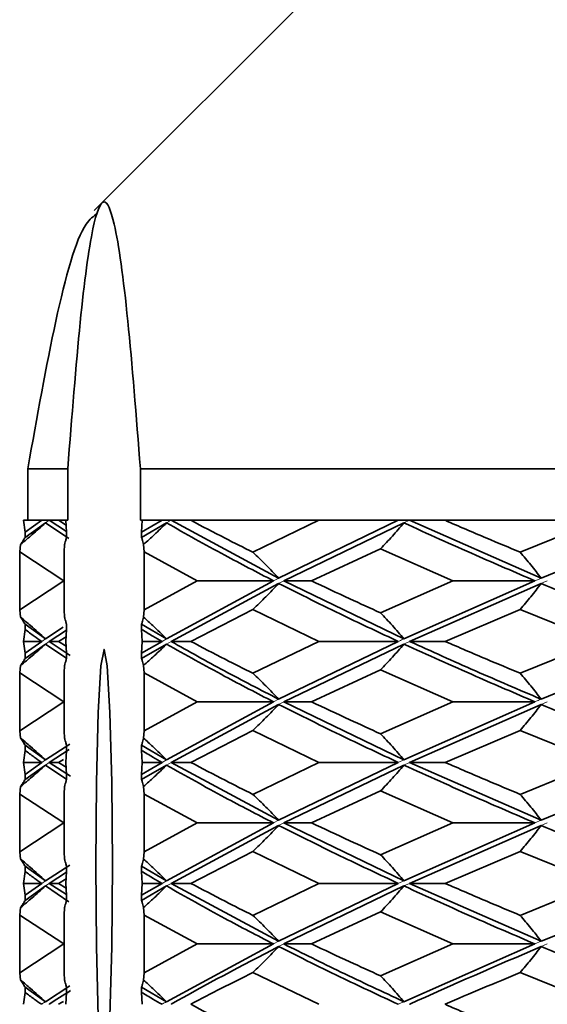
# Model space of a CAD drawing. Header units: millimetres. Extents: x 0 to 1118, y 0 to 864.
# Tile 67 of 200: x 482.38 to 484.42, y 380.85 to 384.67. Entities that reach past the tile are written whole.
import ezdxf

# ---------------------------------------------------------------- set-up
doc = ezdxf.new("R2010")
doc.units = ezdxf.units.MM

msp = doc.modelspace()

# ---------------------------------------------------------------- linework, layer by layer
at = {"color": 7, "linetype": 'Continuous', "lineweight": 35}
for p, q in [((484.3326, 385.5927), (482.6876, 383.9478)), ((482.6876, 383.9478), (482.6659, 383.9261)), ((482.5629, 382.9261), (482.4084, 382.9261)), ((482.4084, 382.7261), (482.4084, 382.9261)), ((482.5629, 382.9261), (482.5629, 382.7261)), ((486.7894, 382.9261), (482.8444, 382.9261)), ((482.8444, 382.7261), (482.8444, 382.9261)), ((482.3977, 382.6801), (482.3921, 382.7261)), ((482.462, 382.7261), (482.3921, 382.7261)), ((482.462, 382.7261), (482.3977, 382.6801)), ((482.4764, 382.716), (482.3977, 382.6599)), ((482.4909, 382.7261), (482.462, 382.7261)), ((482.4764, 382.716), (482.5674, 382.6552)), ((482.4909, 382.7261), (482.5579, 382.6831)), ((482.5272, 382.7261), (482.4909, 382.7261)), ((482.5272, 382.7261), (482.5566, 382.7079)), ((482.5629, 382.7261), (482.5272, 382.7261)), ((482.5556, 382.7261), (482.5581, 382.6801)), ((482.5629, 382.7261), (482.5556, 382.7261)), ((482.8517, 382.7261), (482.8444, 382.7261)), ((482.8492, 382.6801), (482.8517, 382.7261)), ((482.928, 382.7261), (482.8492, 382.6801)), ((482.9455, 382.716), (482.8492, 382.6599)), ((482.928, 382.7261), (482.8517, 382.7261)), ((482.9631, 382.7261), (482.928, 382.7261)), ((482.9631, 382.7261), (483.3797, 382.502)), ((483.0395, 382.7261), (482.9631, 382.7261)), ((483.5349, 382.7261), (483.0395, 382.7261)), ((483.5349, 382.7261), (483.28, 382.6025)), ((483.8429, 382.7261), (483.3797, 382.502)), ((483.8648, 382.716), (483.3996, 382.4918)), ((483.8429, 382.7261), (483.5349, 382.7261)), ((483.8868, 382.7261), (483.8429, 382.7261)), ((483.8868, 382.7261), (484.3962, 382.502)), ((484.0241, 382.7261), (483.8868, 382.7261)), ((484.6189, 382.7261), (484.0241, 382.7261)), ((484.6189, 382.7261), (484.3156, 382.6025)), ((484.9432, 382.7261), (484.3962, 382.502)), ((482.3977, 382.6599), (482.3977, 382.6801)), ((482.5581, 382.6801), (482.5581, 382.6599)), ((482.8492, 382.6599), (482.8492, 382.6801)), ((482.3769, 382.6039), (482.3806, 382.6329)), ((482.5504, 382.6329), (482.5487, 382.6039)), ((482.8586, 382.6039), (482.8569, 382.6329)), ((482.3769, 382.6039), (482.5482, 382.4918)), ((482.3769, 382.3796), (482.3769, 382.6039)), ((482.5487, 382.6039), (482.5487, 382.3796)), ((482.8586, 382.6039), (483.0645, 382.4918)), ((482.8586, 382.3796), (482.8586, 382.6039)), ((483.7742, 382.6158), (483.5069, 382.4918)), ((483.7742, 382.6158), (484.0547, 382.4918)), ((482.5482, 382.4918), (482.3769, 382.3796)), ((482.5487, 382.4918), (482.5482, 382.4918)), ((483.0645, 382.4918), (482.8586, 382.3796)), ((483.3599, 382.4918), (482.9455, 382.2672)), ((483.3797, 382.4817), (482.9631, 382.2571)), ((483.3599, 382.4918), (483.0645, 382.4918)), ((483.3996, 382.4918), (483.5069, 382.4918)), ((483.3996, 382.4918), (483.8648, 382.2672)), ((484.0547, 382.4918), (483.7742, 382.3677)), ((484.3724, 382.4918), (483.8648, 382.2672)), ((484.3962, 382.4817), (483.8868, 382.2571)), ((484.3724, 382.4918), (484.0547, 382.4918)), ((482.3806, 382.3506), (482.3769, 382.3796)), ((482.5487, 382.3796), (482.5504, 382.3506)), ((482.8569, 382.3506), (482.8586, 382.3796)), ((483.28, 382.381), (483.0395, 382.2571)), ((483.28, 382.381), (483.5349, 382.2571)), ((484.3156, 382.381), (484.0241, 382.2571)), ((484.3156, 382.381), (484.6189, 382.2571)), ((482.3977, 382.3235), (482.4764, 382.2672)), ((482.3977, 382.3033), (482.3977, 382.3235)), ((482.5581, 382.3235), (482.5581, 382.3033)), ((482.8492, 382.3235), (482.9455, 382.2672)), ((482.8492, 382.3033), (482.8492, 382.3235)), ((482.3921, 382.2571), (482.3977, 382.3033)), ((482.5458, 382.3121), (482.4764, 382.2672)), ((482.5579, 382.3002), (482.4909, 382.2571)), ((482.5581, 382.3033), (482.5556, 382.2571)), ((482.8517, 382.2571), (482.8492, 382.3033)), ((482.462, 382.2571), (482.3921, 382.2571)), ((482.3977, 382.2109), (482.3921, 382.2571)), ((482.462, 382.2571), (482.3977, 382.2109)), ((482.4764, 382.247), (482.3977, 382.1908)), ((482.4764, 382.247), (482.5597, 382.1914)), ((482.4909, 382.2571), (482.5272, 382.2571)), ((482.4909, 382.2571), (482.5723, 382.2029)), ((482.5566, 382.275), (482.5272, 382.2571)), ((482.5272, 382.2571), (482.5566, 382.2389)), ((482.5556, 382.2571), (482.5581, 382.2109)), ((482.928, 382.2571), (482.8492, 382.2109)), ((482.8492, 382.2109), (482.8517, 382.2571)), ((482.9455, 382.247), (482.8492, 382.1908)), ((482.928, 382.2571), (482.8517, 382.2571)), ((482.9631, 382.2571), (483.0395, 382.2571)), ((483.5349, 382.2571), (483.28, 382.1336)), ((483.8429, 382.2571), (483.3797, 382.0333)), ((483.8648, 382.247), (483.3996, 382.0232)), ((483.8429, 382.2571), (483.5349, 382.2571)), ((483.8868, 382.2571), (484.0241, 382.2571)), ((484.6189, 382.2571), (484.3156, 382.1336)), ((484.9432, 382.2571), (484.3962, 382.0333)), ((482.3977, 382.1908), (482.3977, 382.2109)), ((482.5581, 382.2109), (482.5581, 382.1908)), ((482.8492, 382.1908), (482.8492, 382.2109)), ((482.3769, 382.135), (482.3806, 382.1638)), ((482.3769, 382.135), (482.5482, 382.0232)), ((482.3769, 381.9111), (482.3769, 382.135)), ((482.5504, 382.1638), (482.5487, 382.135)), ((482.5487, 382.135), (482.5487, 381.9111)), ((482.8586, 382.135), (482.8569, 382.1638)), ((482.8586, 382.135), (483.0645, 382.0232)), ((482.8586, 381.9111), (482.8586, 382.135)), ((483.7742, 382.1468), (483.5069, 382.0232)), ((483.7742, 382.1468), (484.0547, 382.0232)), ((482.5482, 382.0232), (482.3769, 381.9111)), ((482.5487, 382.0232), (482.5482, 382.0232)), ((483.0645, 382.0232), (482.8586, 381.9111)), ((483.3599, 382.0232), (482.9455, 381.7985)), ((483.3599, 382.0232), (483.0645, 382.0232)), ((483.3996, 382.0232), (483.5069, 382.0232)), ((483.3996, 382.0232), (483.8648, 381.7985)), ((484.0547, 382.0232), (483.7742, 381.8992)), ((484.3724, 382.0232), (483.8648, 381.7985)), ((484.3724, 382.0232), (484.0547, 382.0232)), ((483.3797, 382.0131), (482.9631, 381.7884)), ((484.3962, 382.0131), (483.8868, 381.7884)), ((482.3806, 381.8821), (482.3769, 381.9111)), ((482.5487, 381.9111), (482.5504, 381.8821)), ((482.8569, 381.8821), (482.8586, 381.9111)), ((483.28, 381.9125), (483.0395, 381.7884)), ((483.28, 381.9125), (483.5349, 381.7884)), ((484.3156, 381.9125), (484.0241, 381.7884)), ((484.3156, 381.9125), (484.6189, 381.7884)), ((482.3921, 381.7884), (482.3977, 381.8347)), ((482.3977, 381.855), (482.4764, 381.7985)), ((482.3977, 381.8347), (482.3977, 381.855)), ((482.5705, 381.8595), (482.4764, 381.7985)), ((482.5683, 381.8382), (482.4909, 381.7884)), ((482.5581, 381.8347), (482.5556, 381.7884)), ((482.5581, 381.855), (482.5581, 381.8347)), ((482.8492, 381.855), (482.9455, 381.7985)), ((482.8492, 381.8347), (482.8492, 381.855)), ((482.8517, 381.7884), (482.8492, 381.8347)), ((482.462, 381.7884), (482.3921, 381.7884)), ((482.3977, 381.7421), (482.3921, 381.7884)), ((482.462, 381.7884), (482.3977, 381.7421)), ((482.4909, 381.7884), (482.5272, 381.7884)), ((482.4909, 381.7884), (482.5734, 381.7355)), ((482.5461, 381.7999), (482.5272, 381.7884)), ((482.5272, 381.7884), (482.5566, 381.7702)), ((482.5556, 381.7884), (482.5581, 381.7421)), ((482.928, 381.7884), (482.8492, 381.7421)), ((482.8492, 381.7421), (482.8517, 381.7884)), ((482.928, 381.7884), (482.8517, 381.7884)), ((482.9631, 381.7884), (483.0395, 381.7884)), ((482.9631, 381.7884), (483.3797, 381.5643)), ((483.5349, 381.7884), (483.28, 381.6645)), ((483.8429, 381.7884), (483.3797, 381.5643)), ((483.8429, 381.7884), (483.5349, 381.7884)), ((483.8868, 381.7884), (484.0241, 381.7884)), ((483.8868, 381.7884), (484.3962, 381.5643)), ((484.6189, 381.7884), (484.3156, 381.6645)), ((484.9432, 381.7884), (484.3962, 381.5643)), ((482.4764, 381.7783), (482.3977, 381.7219)), ((482.4764, 381.7783), (482.5597, 381.7226)), ((482.9455, 381.7783), (482.8492, 381.7219)), ((483.8648, 381.7783), (483.3996, 381.5543)), ((482.3977, 381.7219), (482.3977, 381.7421)), ((482.5581, 381.7421), (482.5581, 381.7219)), ((482.8492, 381.7219), (482.8492, 381.7421)), ((482.3769, 381.6659), (482.3806, 381.6948)), ((482.5504, 381.6948), (482.5487, 381.6659)), ((482.8586, 381.6659), (482.8569, 381.6948)), ((483.7742, 381.6777), (483.5069, 381.5543)), ((483.7742, 381.6777), (484.0547, 381.5543)), ((482.3769, 381.6659), (482.5482, 381.5543)), ((482.3769, 381.4425), (482.3769, 381.6659)), ((482.5487, 381.6659), (482.5487, 381.4425)), ((482.8586, 381.6659), (483.0645, 381.5543)), ((482.8586, 381.4425), (482.8586, 381.6659)), ((482.5482, 381.5543), (482.3769, 381.4425)), ((482.5487, 381.5543), (482.5482, 381.5543)), ((483.0645, 381.5543), (482.8586, 381.4425)), ((483.3599, 381.5543), (482.9455, 381.33)), ((483.3797, 381.5442), (482.9631, 381.3199)), ((483.3599, 381.5543), (483.0645, 381.5543)), ((483.3996, 381.5543), (483.5069, 381.5543)), ((483.3996, 381.5543), (483.8648, 381.33)), ((484.0547, 381.5543), (483.7742, 381.4307)), ((484.3724, 381.5543), (483.8648, 381.33)), ((484.3962, 381.5442), (483.8868, 381.3199)), ((484.3724, 381.5543), (484.0547, 381.5543)), ((482.3806, 381.4135), (482.3769, 381.4425)), ((482.5487, 381.4425), (482.5504, 381.4135)), ((482.8569, 381.4135), (482.8586, 381.4425)), ((483.28, 381.4439), (483.0395, 381.3199)), ((483.28, 381.4439), (483.5349, 381.3199)), ((484.3156, 381.4439), (484.0241, 381.3199)), ((484.3156, 381.4439), (484.6189, 381.3199)), ((482.3921, 381.3199), (482.3977, 381.3662)), ((482.3977, 381.3865), (482.4764, 381.33)), ((482.3977, 381.3662), (482.3977, 381.3865)), ((482.5706, 381.3909), (482.4764, 381.33)), ((482.5581, 381.3662), (482.5556, 381.3199)), ((482.5581, 381.3865), (482.5581, 381.3662)), ((482.8492, 381.3865), (482.9455, 381.33)), ((482.8492, 381.3662), (482.8492, 381.3865)), ((482.8517, 381.3199), (482.8492, 381.3662)), ((482.5579, 381.3629), (482.4909, 381.3199)), ((482.5566, 381.3378), (482.5272, 381.3199)), ((482.462, 381.3199), (482.3921, 381.3199)), ((482.3977, 381.2736), (482.3921, 381.3199)), ((482.462, 381.3199), (482.3977, 381.2736)), ((482.4764, 381.3098), (482.3977, 381.2533)), ((482.4764, 381.3098), (482.5675, 381.2487)), ((482.4909, 381.3199), (482.5272, 381.3199)), ((482.4909, 381.3199), (482.5579, 381.2768)), ((482.5272, 381.3199), (482.5566, 381.3017)), ((482.5556, 381.3199), (482.5581, 381.2736)), ((482.928, 381.3199), (482.8492, 381.2736)), ((482.8492, 381.2736), (482.8517, 381.3199)), ((482.9455, 381.3098), (482.8492, 381.2533)), ((482.928, 381.3199), (482.8517, 381.3199)), ((482.9631, 381.3199), (483.0395, 381.3199)), ((482.9631, 381.3199), (483.3797, 381.0953)), ((483.5349, 381.3199), (483.28, 381.1958)), ((483.8429, 381.3199), (483.3797, 381.0953)), ((483.8648, 381.3098), (483.3996, 381.0852)), ((483.8429, 381.3199), (483.5349, 381.3199)), ((483.8868, 381.3199), (484.0241, 381.3199)), ((483.8868, 381.3199), (484.3962, 381.0953)), ((484.6189, 381.3199), (484.3156, 381.1958)), ((484.9432, 381.3199), (484.3962, 381.0953)), ((482.3977, 381.2533), (482.3977, 381.2736)), ((482.5581, 381.2736), (482.5581, 381.2533)), ((482.8492, 381.2533), (482.8492, 381.2736)), ((482.3769, 381.1972), (482.3806, 381.2262)), ((482.5504, 381.2262), (482.5487, 381.1972)), ((482.8586, 381.1972), (482.8569, 381.2262)), ((482.3769, 381.1972), (482.5482, 381.0852)), ((482.3769, 380.9736), (482.3769, 381.1972)), ((482.5487, 381.1972), (482.5487, 380.9736)), ((482.8586, 381.1972), (483.0645, 381.0852)), ((482.8586, 380.9736), (482.8586, 381.1972)), ((483.7742, 381.2091), (483.5069, 381.0852)), ((483.7742, 381.2091), (484.0547, 381.0852)), ((482.5482, 381.0852), (482.3769, 380.9736)), ((482.5487, 381.0852), (482.5482, 381.0852)), ((483.0645, 381.0852), (482.8586, 380.9736)), ((483.3599, 381.0852), (482.9455, 380.8615)), ((483.3599, 381.0852), (483.0645, 381.0852)), ((483.3996, 381.0852), (483.5069, 381.0852)), ((484.0547, 381.0852), (483.7742, 380.9618)), ((484.3724, 381.0852), (483.8648, 380.8615)), ((484.3724, 381.0852), (484.0547, 381.0852)), ((482.3806, 380.9447), (482.3769, 380.9736)), ((482.5487, 380.9736), (482.5504, 380.9447)), ((482.8569, 380.9447), (482.8586, 380.9736)), ((483.28, 380.975), (483.5349, 380.8513)), ((484.3156, 380.975), (484.6189, 380.8513)), ((482.3977, 380.9177), (482.4764, 380.8615)), ((482.3977, 380.8975), (482.3977, 380.9177)), ((482.5713, 380.9227), (482.4764, 380.8615)), ((482.5581, 380.9177), (482.5581, 380.8975)), ((482.8492, 380.9177), (482.9455, 380.8615)), ((482.8492, 380.8975), (482.8492, 380.9177)), ((482.3921, 380.8513), (482.3977, 380.8975)), ((482.5581, 380.8975), (482.5556, 380.8513)), ((482.8517, 380.8513), (482.8492, 380.8975))]:
    msp.add_line(p, q, dxfattribs=at)
at = {"color": 7, "linetype": 'Continuous', "lineweight": 18}
for p, q in [((482.4909, 382.7261), (482.4764, 382.716)), ((482.9631, 382.7261), (482.9455, 382.716)), ((483.8868, 382.7261), (483.8648, 382.716)), ((482.4764, 382.2672), (482.462, 382.2571)), ((482.4909, 382.2571), (482.4764, 382.247)), ((482.9455, 382.2672), (482.928, 382.2571)), ((482.9631, 382.2571), (482.9455, 382.247)), ((483.3797, 382.0333), (483.3599, 382.0232)), ((483.3996, 382.0232), (483.3797, 382.0131)), ((482.4764, 381.7985), (482.462, 381.7884)), ((482.4909, 381.7884), (482.4764, 381.7783)), ((482.9455, 381.7985), (482.928, 381.7884)), ((482.9631, 381.7884), (482.9455, 381.7783)), ((483.8648, 381.7985), (483.8429, 381.7884)), ((483.8868, 381.7884), (483.8648, 381.7783)), ((483.3797, 381.5643), (483.3599, 381.5543)), ((484.3962, 381.5643), (484.3724, 381.5543)), ((483.3996, 381.5543), (483.3797, 381.5442)), ((484.4201, 381.5543), (484.3962, 381.5442)), ((482.4764, 381.33), (482.462, 381.3199)), ((482.9455, 381.33), (482.928, 381.3199)), ((483.8648, 381.33), (483.8429, 381.3199)), ((482.4909, 381.3199), (482.4764, 381.3098)), ((482.9631, 381.3199), (482.9455, 381.3098)), ((483.8868, 381.3199), (483.8648, 381.3098)), ((483.3797, 381.0953), (483.3599, 381.0852)), ((483.3996, 381.0852), (483.3797, 381.0751)), ((484.3962, 381.0953), (484.3724, 381.0852)), ((484.4201, 381.0852), (484.3962, 381.0751))]:
    msp.add_line(p, q, dxfattribs=at)
at = {"color": 7, "linetype": 'Continuous', "lineweight": 35, "flags": 128}
msp.add_lwpolyline([(482.6716, 381.3927), (482.6741, 381.7116), (482.681, 381.982), (482.6914, 382.1626), (482.7037, 382.2261), (482.7159, 382.1626), (482.7263, 381.982), (482.7333, 381.7116), (482.7357, 381.3927), (482.7333, 381.0738), (482.7263, 380.8035), (482.7159, 380.6228), (482.7037, 380.5594), (482.6914, 380.6228), (482.681, 380.8035), (482.6741, 381.0738), (482.6716, 381.3927)], dxfattribs=at)
at = {"color": 7, "linetype": 'Continuous', "lineweight": 35}
for points, knots in [([(482.8444, 382.9261), (482.8283, 383.1295), (482.7959, 383.5407), (482.7478, 383.8899), (482.702, 383.9926), (482.6573, 383.8763), (482.6101, 383.5246), (482.5788, 383.1273), (482.5629, 382.9261)], [0, 0, 0, 0, 0.1812711, 0.3664941, 0.504142, 0.6461478, 0.8208328, 1, 1, 1, 1]), ([(482.4084, 382.9261), (482.4441, 383.1268), (482.5162, 383.5326), (482.6078, 383.865), (482.6628, 383.9042), (482.6774, 383.9146)], [0, 0, 0, 0, 0.418545, 0.846215, 1, 1, 1, 1]), ([(482.3806, 382.6329), (482.3956, 382.6454), (482.428, 382.6724), (482.4595, 382.7008), (482.4764, 382.716)], [0, 0, 0, 0, 0.463351, 1, 1, 1, 1]), ([(482.8569, 382.6329), (482.8708, 382.6454), (482.9008, 382.6724), (482.9299, 382.7008), (482.9455, 382.716)], [0, 0, 0, 0, 0.463351, 1, 1, 1, 1]), ([(482.9455, 382.716), (483.0195, 382.6743), (483.1519, 382.5997), (483.2963, 382.5248), (483.3599, 382.4918)], [0, 0, 0, 0, 0.559517, 1, 1, 1, 1]), ([(483.0395, 382.7261), (483.0834, 382.7031), (483.1618, 382.662), (483.2438, 382.6207), (483.28, 382.6025)], [0, 0, 0, 0, 0.559638, 1, 1, 1, 1]), ([(483.7742, 382.6158), (483.7896, 382.632), (483.8126, 382.6563), (483.8426, 382.6901), (483.8574, 382.7074), (483.8648, 382.716)], [0, 0, 0, 0, 0.499762, 0.749849, 1, 1, 1, 1]), ([(483.8648, 382.716), (483.9568, 382.6743), (484.1212, 382.5997), (484.2956, 382.5248), (484.3724, 382.4918)], [0, 0, 0, 0, 0.559517, 1, 1, 1, 1]), ([(484.0241, 382.7261), (484.0777, 382.7031), (484.1734, 382.662), (484.2721, 382.6207), (484.3156, 382.6025)], [0, 0, 0, 0, 0.559638, 1, 1, 1, 1]), ([(482.3806, 382.6329), (482.3817, 382.6345), (482.3851, 382.6395), (482.3908, 382.6483), (482.3954, 382.656), (482.3977, 382.6599)], [0, 0, 0, 0, 0.194993, 0.597481, 1, 1, 1, 1]), ([(482.5581, 382.6599), (482.557, 382.656), (482.555, 382.6482), (482.5524, 382.6394), (482.5509, 382.6345), (482.5504, 382.6329)], [0, 0, 0, 0, 0.408958, 0.811448, 1, 1, 1, 1]), ([(482.8569, 382.6329), (482.8564, 382.6345), (482.8549, 382.6395), (482.8523, 382.6483), (482.8503, 382.656), (482.8492, 382.6599)], [0, 0, 0, 0, 0.194993, 0.597481, 1, 1, 1, 1]), ([(483.28, 382.6025), (483.2969, 382.5863), (483.3222, 382.5619), (483.3553, 382.528), (483.3715, 382.5107), (483.3797, 382.502)], [0, 0, 0, 0, 0.499738, 0.749834, 1, 1, 1, 1]), ([(484.3156, 382.6025), (484.3293, 382.5863), (484.3498, 382.5619), (484.3765, 382.528), (484.3896, 382.5107), (484.3962, 382.502)], [0, 0, 0, 0, 0.499738, 0.749834, 1, 1, 1, 1]), ([(483.28, 382.381), (483.2968, 382.3973), (483.3222, 382.4217), (483.3553, 382.4556), (483.3715, 382.473), (483.3797, 382.4817)], [0, 0, 0, 0, 0.499745, 0.749839, 1, 1, 1, 1]), ([(483.3797, 382.4817), (483.4632, 382.4397), (483.6122, 382.3648), (483.7724, 382.29), (483.8429, 382.2571)], [0, 0, 0, 0, 0.560203, 1, 1, 1, 1]), ([(483.5069, 382.4918), (483.5559, 382.4687), (483.6434, 382.4273), (483.7343, 382.3859), (483.7742, 382.3677)], [0, 0, 0, 0, 0.560014, 1, 1, 1, 1]), ([(484.3156, 382.381), (484.3293, 382.3973), (484.3498, 382.4217), (484.3765, 382.4556), (484.3896, 382.473), (484.3962, 382.4817)], [0, 0, 0, 0, 0.499745, 0.749839, 1, 1, 1, 1]), ([(484.3962, 382.4817), (484.496, 382.4397), (484.6741, 382.3648), (484.861, 382.29), (484.9432, 382.2571)], [0, 0, 0, 0, 0.560203, 1, 1, 1, 1]), ([(483.7742, 382.3677), (483.7896, 382.3515), (483.8126, 382.3271), (483.8426, 382.2932), (483.8574, 382.2759), (483.8648, 382.2672)], [0, 0, 0, 0, 0.499754, 0.749844, 1, 1, 1, 1]), ([(482.3806, 382.3506), (482.3933, 382.34), (482.4159, 382.3211), (482.4478, 382.2932), (482.4668, 382.2759), (482.4764, 382.2672)], [0, 0, 0, 0, 0.392694, 0.696307, 1, 1, 1, 1]), ([(482.3977, 382.3235), (482.3954, 382.3274), (482.3907, 382.3352), (482.385, 382.344), (482.3816, 382.349), (482.3806, 382.3506)], [0, 0, 0, 0, 0.408937, 0.811435, 1, 1, 1, 1]), ([(482.5504, 382.3506), (482.5509, 382.349), (482.5524, 382.3439), (482.555, 382.3351), (482.5571, 382.3274), (482.5581, 382.3235)], [0, 0, 0, 0, 0.194974, 0.597471, 1, 1, 1, 1]), ([(482.8492, 382.3235), (482.8503, 382.3274), (482.8524, 382.3352), (482.8549, 382.344), (482.8564, 382.349), (482.8569, 382.3506)], [0, 0, 0, 0, 0.408937, 0.811435, 1, 1, 1, 1]), ([(482.8569, 382.3506), (482.8687, 382.34), (482.8896, 382.3211), (482.919, 382.2932), (482.9367, 382.2759), (482.9455, 382.2672)], [0, 0, 0, 0, 0.392694, 0.696307, 1, 1, 1, 1]), ([(482.3977, 382.3033), (482.4095, 382.2946), (482.4307, 382.2792), (482.4524, 382.2638), (482.462, 382.2571)], [0, 0, 0, 0, 0.560095, 1, 1, 1, 1]), ([(482.8492, 382.3033), (482.8638, 382.2946), (482.8898, 382.2792), (482.9163, 382.2638), (482.928, 382.2571)], [0, 0, 0, 0, 0.560095, 1, 1, 1, 1]), ([(482.3806, 382.1638), (482.3953, 382.1761), (482.4278, 382.203), (482.4592, 382.2315), (482.4764, 382.247)], [0, 0, 0, 0, 0.454996, 1, 1, 1, 1]), ([(482.8569, 382.1638), (482.8706, 382.1761), (482.9006, 382.203), (482.9296, 382.2315), (482.9455, 382.247)], [0, 0, 0, 0, 0.454996, 1, 1, 1, 1]), ([(482.9455, 382.247), (483.0195, 382.2052), (483.1519, 382.1307), (483.2963, 382.0561), (483.3599, 382.0232)], [0, 0, 0, 0, 0.559777, 1, 1, 1, 1]), ([(482.9631, 382.2571), (483.031, 382.219), (483.1638, 382.1444), (483.3088, 382.0698), (483.3797, 382.0333)], [0, 0, 0, 0, 0.510909, 1, 1, 1, 1]), ([(483.0395, 382.2571), (483.0834, 382.234), (483.1618, 382.1927), (483.2439, 382.1517), (483.28, 382.1336)], [0, 0, 0, 0, 0.560356, 1, 1, 1, 1]), ([(483.7742, 382.1468), (483.7896, 382.1629), (483.8126, 382.1872), (483.8426, 382.221), (483.8574, 382.2383), (483.8648, 382.247)], [0, 0, 0, 0, 0.499731, 0.74983, 1, 1, 1, 1]), ([(483.8648, 382.247), (483.9568, 382.2052), (484.1212, 382.1307), (484.2956, 382.0561), (484.3724, 382.0232)], [0, 0, 0, 0, 0.559777, 1, 1, 1, 1]), ([(483.8868, 382.2571), (483.971, 382.219), (484.1359, 382.1444), (484.3107, 382.0698), (484.3962, 382.0333)], [0, 0, 0, 0, 0.510909, 1, 1, 1, 1]), ([(484.0241, 382.2571), (484.0777, 382.234), (484.1734, 382.1927), (484.2722, 382.1517), (484.3156, 382.1336)], [0, 0, 0, 0, 0.560356, 1, 1, 1, 1]), ([(482.3806, 382.1638), (482.3817, 382.1654), (482.3851, 382.1704), (482.3908, 382.1792), (482.3954, 382.1869), (482.3977, 382.1908)], [0, 0, 0, 0, 0.1950108, 0.5974897, 1, 1, 1, 1]), ([(482.5581, 382.1908), (482.557, 382.1869), (482.555, 382.1791), (482.5524, 382.1703), (482.5509, 382.1654), (482.5504, 382.1638)], [0, 0, 0, 0, 0.408974, 0.811454, 1, 1, 1, 1]), ([(482.8569, 382.1638), (482.8564, 382.1654), (482.8549, 382.1704), (482.8523, 382.1792), (482.8503, 382.1869), (482.8492, 382.1908)], [0, 0, 0, 0, 0.195011, 0.59749, 1, 1, 1, 1]), ([(483.28, 382.1336), (483.2969, 382.1174), (483.3222, 382.0931), (483.3553, 382.0593), (483.3716, 382.042), (483.3797, 382.0333)], [0, 0, 0, 0, 0.499731, 0.74983, 1, 1, 1, 1]), ([(484.3156, 382.1336), (484.3293, 382.1174), (484.3498, 382.0931), (484.3765, 382.0593), (484.3896, 382.042), (484.3962, 382.0333)], [0, 0, 0, 0, 0.499731, 0.74983, 1, 1, 1, 1]), ([(483.5069, 382.0232), (483.5559, 382.0001), (483.6434, 381.9588), (483.7342, 381.9174), (483.7742, 381.8992)], [0, 0, 0, 0, 0.55984, 1, 1, 1, 1]), ([(483.28, 381.9125), (483.2968, 381.9288), (483.3222, 381.9532), (483.3553, 381.9871), (483.3715, 382.0044), (483.3797, 382.0131)], [0, 0, 0, 0, 0.499753, 0.749844, 1, 1, 1, 1]), ([(483.3797, 382.0131), (483.4632, 381.9712), (483.6122, 381.8963), (483.7724, 381.8214), (483.8429, 381.7884)], [0, 0, 0, 0, 0.559886, 1, 1, 1, 1]), ([(484.3156, 381.9125), (484.3293, 381.9288), (484.3497, 381.9532), (484.3765, 381.9871), (484.3896, 382.0044), (484.3962, 382.0131)], [0, 0, 0, 0, 0.499753, 0.749844, 1, 1, 1, 1]), ([(484.3962, 382.0131), (484.4959, 381.9712), (484.674, 381.8963), (484.8609, 381.8214), (484.9432, 381.7884)], [0, 0, 0, 0, 0.559886, 1, 1, 1, 1]), ([(482.3806, 381.8821), (482.3933, 381.8714), (482.4159, 381.8526), (482.4478, 381.8246), (482.4668, 381.8072), (482.4764, 381.7985)], [0, 0, 0, 0, 0.392724, 0.696321, 1, 1, 1, 1]), ([(482.3977, 381.855), (482.3954, 381.8589), (482.3907, 381.8667), (482.385, 381.8755), (482.3816, 381.8805), (482.3806, 381.8821)], [0, 0, 0, 0, 0.40893, 0.811431, 1, 1, 1, 1]), ([(482.5504, 381.8821), (482.5509, 381.8805), (482.5524, 381.8754), (482.555, 381.8666), (482.5571, 381.8588), (482.5581, 381.855)], [0, 0, 0, 0, 0.194969, 0.597469, 1, 1, 1, 1]), ([(482.8492, 381.855), (482.8503, 381.8589), (482.8524, 381.8667), (482.8549, 381.8755), (482.8564, 381.8805), (482.8569, 381.8821)], [0, 0, 0, 0, 0.40893, 0.811431, 1, 1, 1, 1]), ([(482.8569, 381.8821), (482.8687, 381.8714), (482.8896, 381.8526), (482.919, 381.8246), (482.9367, 381.8072), (482.9455, 381.7985)], [0, 0, 0, 0, 0.392724, 0.696321, 1, 1, 1, 1]), ([(483.7742, 381.8992), (483.7896, 381.883), (483.8126, 381.8585), (483.8426, 381.8246), (483.8574, 381.8072), (483.8648, 381.7985)], [0, 0, 0, 0, 0.499746, 0.74984, 1, 1, 1, 1]), ([(482.3977, 381.8347), (482.4095, 381.8261), (482.4307, 381.8106), (482.4524, 381.7952), (482.462, 381.7884)], [0, 0, 0, 0, 0.56003, 1, 1, 1, 1]), ([(482.8492, 381.8347), (482.8638, 381.8261), (482.8898, 381.8106), (482.9163, 381.7952), (482.928, 381.7884)], [0, 0, 0, 0, 0.5600297, 1, 1, 1, 1]), ([(483.0395, 381.7884), (483.0834, 381.7653), (483.1618, 381.7239), (483.2439, 381.6827), (483.28, 381.6645)], [0, 0, 0, 0, 0.560216, 1, 1, 1, 1]), ([(484.0241, 381.7884), (484.0777, 381.7653), (484.1734, 381.7239), (484.2722, 381.6827), (484.3156, 381.6645)], [0, 0, 0, 0, 0.560216, 1, 1, 1, 1]), ([(482.3806, 381.6948), (482.3953, 381.7072), (482.4278, 381.7342), (482.4592, 381.7627), (482.4764, 381.7783)], [0, 0, 0, 0, 0.454974, 1, 1, 1, 1]), ([(482.8569, 381.6948), (482.8706, 381.7072), (482.9005, 381.7342), (482.9296, 381.7627), (482.9455, 381.7783)], [0, 0, 0, 0, 0.454974, 1, 1, 1, 1]), ([(482.9455, 381.7783), (483.0196, 381.7363), (483.1519, 381.6615), (483.2964, 381.587), (483.3599, 381.5543)], [0, 0, 0, 0, 0.560546, 1, 1, 1, 1]), ([(483.7742, 381.6777), (483.7896, 381.694), (483.8126, 381.7183), (483.8426, 381.7522), (483.8574, 381.7696), (483.8648, 381.7783)], [0, 0, 0, 0, 0.499737, 0.749834, 1, 1, 1, 1]), ([(483.8648, 381.7783), (483.9569, 381.7363), (484.1213, 381.6615), (484.2957, 381.587), (484.3724, 381.5543)], [0, 0, 0, 0, 0.560546, 1, 1, 1, 1]), ([(482.3806, 381.6948), (482.3817, 381.6965), (482.3851, 381.7015), (482.3908, 381.7103), (482.3954, 381.718), (482.3977, 381.7219)], [0, 0, 0, 0, 0.1949839, 0.5974762, 1, 1, 1, 1]), ([(482.5581, 381.7219), (482.557, 381.718), (482.555, 381.7102), (482.5524, 381.7014), (482.5509, 381.6964), (482.5504, 381.6948)], [0, 0, 0, 0, 0.408945, 0.811439, 1, 1, 1, 1]), ([(482.8569, 381.6948), (482.8564, 381.6965), (482.8549, 381.7015), (482.8523, 381.7103), (482.8503, 381.718), (482.8492, 381.7219)], [0, 0, 0, 0, 0.194984, 0.597476, 1, 1, 1, 1]), ([(483.28, 381.6645), (483.2968, 381.6483), (483.3222, 381.624), (483.3552, 381.5903), (483.3715, 381.573), (483.3797, 381.5643)], [0, 0, 0, 0, 0.499763, 0.74985, 1, 1, 1, 1]), ([(484.3156, 381.6645), (484.3293, 381.6483), (484.3497, 381.624), (484.3764, 381.5903), (484.3896, 381.573), (484.3962, 381.5643)], [0, 0, 0, 0, 0.499763, 0.74985, 1, 1, 1, 1]), ([(483.28, 381.4439), (483.2968, 381.4601), (483.3222, 381.4845), (483.3552, 381.5182), (483.3715, 381.5356), (483.3797, 381.5442)], [0, 0, 0, 0, 0.49976, 0.749848, 1, 1, 1, 1]), ([(483.3797, 381.5442), (483.4631, 381.5025), (483.6122, 381.4278), (483.7724, 381.3529), (483.8429, 381.3199)], [0, 0, 0, 0, 0.55957, 1, 1, 1, 1]), ([(483.5069, 381.5543), (483.5559, 381.5313), (483.6434, 381.4901), (483.7342, 381.4488), (483.7742, 381.4307)], [0, 0, 0, 0, 0.559666, 1, 1, 1, 1]), ([(484.3156, 381.4439), (484.3293, 381.4601), (484.3497, 381.4845), (484.3764, 381.5182), (484.3896, 381.5356), (484.3962, 381.5442)], [0, 0, 0, 0, 0.49976, 0.749848, 1, 1, 1, 1]), ([(484.3962, 381.5442), (484.4959, 381.5025), (484.674, 381.4278), (484.8609, 381.3529), (484.9432, 381.3199)], [0, 0, 0, 0, 0.55957, 1, 1, 1, 1]), ([(482.3806, 381.4135), (482.3933, 381.4029), (482.4159, 381.384), (482.4478, 381.3561), (482.4668, 381.3387), (482.4764, 381.33)], [0, 0, 0, 0, 0.3927484, 0.6963323, 1, 1, 1, 1]), ([(482.3977, 381.3865), (482.3954, 381.3904), (482.3907, 381.3982), (482.385, 381.407), (482.3816, 381.412), (482.3806, 381.4135)], [0, 0, 0, 0, 0.408939, 0.811435, 1, 1, 1, 1]), ([(482.5504, 381.4135), (482.5509, 381.4119), (482.5524, 381.4069), (482.555, 381.398), (482.5571, 381.3903), (482.5581, 381.3865)], [0, 0, 0, 0, 0.194978, 0.597473, 1, 1, 1, 1]), ([(482.8492, 381.3865), (482.8503, 381.3904), (482.8524, 381.3982), (482.8549, 381.407), (482.8564, 381.412), (482.8569, 381.4135)], [0, 0, 0, 0, 0.408939, 0.811435, 1, 1, 1, 1]), ([(482.8569, 381.4135), (482.8687, 381.4029), (482.8896, 381.384), (482.919, 381.3561), (482.9367, 381.3387), (482.9455, 381.33)], [0, 0, 0, 0, 0.392748, 0.696332, 1, 1, 1, 1]), ([(483.7742, 381.4307), (483.7896, 381.4144), (483.8126, 381.39), (483.8426, 381.3561), (483.8574, 381.3387), (483.8648, 381.33)], [0, 0, 0, 0, 0.499739, 0.749835, 1, 1, 1, 1]), ([(482.3977, 381.3662), (482.4095, 381.3576), (482.4307, 381.3421), (482.4524, 381.3267), (482.462, 381.3199)], [0, 0, 0, 0, 0.559965, 1, 1, 1, 1]), ([(482.8492, 381.3662), (482.8638, 381.3576), (482.8898, 381.3421), (482.9163, 381.3267), (482.928, 381.3199)], [0, 0, 0, 0, 0.559965, 1, 1, 1, 1]), ([(482.3806, 381.2262), (482.3953, 381.2386), (482.4278, 381.2657), (482.4592, 381.2942), (482.4764, 381.3098)], [0, 0, 0, 0, 0.4549502, 1, 1, 1, 1]), ([(482.8569, 381.2262), (482.8706, 381.2386), (482.9005, 381.2657), (482.9296, 381.2942), (482.9455, 381.3098)], [0, 0, 0, 0, 0.45495, 1, 1, 1, 1]), ([(482.9455, 381.3098), (483.0196, 381.2678), (483.1519, 381.1928), (483.2963, 381.1181), (483.3599, 381.0852)], [0, 0, 0, 0, 0.560255, 1, 1, 1, 1]), ([(483.0395, 381.3199), (483.0834, 381.2967), (483.1618, 381.2554), (483.2438, 381.214), (483.28, 381.1958)], [0, 0, 0, 0, 0.560042, 1, 1, 1, 1]), ([(483.7742, 381.2091), (483.7896, 381.2254), (483.8126, 381.2498), (483.8426, 381.2837), (483.8574, 381.3011), (483.8648, 381.3098)], [0, 0, 0, 0, 0.499744, 0.749838, 1, 1, 1, 1]), ([(483.8648, 381.3098), (483.9569, 381.2678), (484.1213, 381.1928), (484.2957, 381.1181), (484.3724, 381.0852)], [0, 0, 0, 0, 0.560255, 1, 1, 1, 1]), ([(484.0241, 381.3199), (484.0777, 381.2967), (484.1734, 381.2554), (484.2722, 381.214), (484.3156, 381.1958)], [0, 0, 0, 0, 0.560042, 1, 1, 1, 1]), ([(482.3806, 381.2262), (482.3817, 381.2279), (482.3851, 381.2329), (482.3908, 381.2417), (482.3954, 381.2495), (482.3977, 381.2533)], [0, 0, 0, 0, 0.194971, 0.59747, 1, 1, 1, 1]), ([(482.5581, 381.2533), (482.557, 381.2494), (482.555, 381.2416), (482.5524, 381.2328), (482.5509, 381.2278), (482.5504, 381.2262)], [0, 0, 0, 0, 0.408932, 0.811432, 1, 1, 1, 1]), ([(482.8569, 381.2262), (482.8564, 381.2279), (482.8549, 381.2329), (482.8523, 381.2417), (482.8503, 381.2495), (482.8492, 381.2533)], [0, 0, 0, 0, 0.194971, 0.59747, 1, 1, 1, 1]), ([(483.28, 381.1958), (483.2968, 381.1796), (483.3222, 381.1552), (483.3553, 381.1213), (483.3715, 381.104), (483.3797, 381.0953)], [0, 0, 0, 0, 0.499755, 0.749845, 1, 1, 1, 1]), ([(484.3156, 381.1958), (484.3293, 381.1796), (484.3497, 381.1552), (484.3764, 381.1213), (484.3896, 381.104), (484.3962, 381.0953)], [0, 0, 0, 0, 0.499755, 0.749845, 1, 1, 1, 1]), ([(483.3797, 381.0751), (483.2368, 381.0006), (483.0938, 380.9261), (482.9632, 380.8514), (482.9631, 380.8513)], [0, 0, 0, 0, 0.999412, 1, 1, 1, 1]), ([(483.28, 380.975), (483.2969, 380.9911), (483.3222, 381.0154), (483.3553, 381.0491), (483.3716, 381.0664), (483.3797, 381.0751)], [0, 0, 0, 0, 0.499737, 0.749833, 1, 1, 1, 1]), ([(483.3797, 381.0751), (483.4631, 381.0334), (483.6122, 380.9589), (483.7724, 380.8842), (483.8429, 380.8513)], [0, 0, 0, 0, 0.559638, 1, 1, 1, 1]), ([(483.3996, 381.0852), (483.4725, 381.0489), (483.622, 380.9744), (483.7826, 380.8997), (483.8648, 380.8615)], [0, 0, 0, 0, 0.487665, 1, 1, 1, 1]), ([(483.5069, 381.0852), (483.5559, 381.0621), (483.6434, 381.0209), (483.7343, 380.9798), (483.7742, 380.9618)], [0, 0, 0, 0, 0.5602628, 1, 1, 1, 1]), ([(484.3962, 381.0751), (484.2231, 381.0006), (484.0498, 380.9261), (483.8869, 380.8514), (483.8868, 380.8513)], [0, 0, 0, 0, 0.999412, 1, 1, 1, 1]), ([(484.3156, 380.975), (484.3293, 380.9911), (484.3498, 381.0154), (484.3765, 381.0491), (484.3896, 381.0664), (484.3962, 381.0751)], [0, 0, 0, 0, 0.499737, 0.749833, 1, 1, 1, 1]), ([(484.3962, 381.0751), (484.4959, 381.0334), (484.674, 380.9589), (484.8609, 380.8842), (484.9432, 380.8513)], [0, 0, 0, 0, 0.559638, 1, 1, 1, 1]), ([(483.28, 380.975), (483.1986, 380.9338), (483.1172, 380.8927), (483.0396, 380.8514), (483.0395, 380.8513)], [0, 0, 0, 0, 0.998936, 1, 1, 1, 1]), ([(483.7742, 380.9618), (483.7896, 380.9456), (483.8126, 380.9213), (483.8426, 380.8875), (483.8574, 380.8701), (483.8648, 380.8615)], [0, 0, 0, 0, 0.499732, 0.749831, 1, 1, 1, 1]), ([(484.3156, 380.975), (484.2175, 380.9338), (484.1193, 380.8927), (484.0242, 380.8514), (484.0241, 380.8513)], [0, 0, 0, 0, 0.998936, 1, 1, 1, 1]), ([(482.3806, 380.9447), (482.3933, 380.9341), (482.4159, 380.9153), (482.4478, 380.8875), (482.4668, 380.8701), (482.4764, 380.8615)], [0, 0, 0, 0, 0.392766, 0.69634, 1, 1, 1, 1]), ([(482.3977, 380.9177), (482.3954, 380.9216), (482.3907, 380.9294), (482.385, 380.9382), (482.3816, 380.9431), (482.3806, 380.9447)], [0, 0, 0, 0, 0.4089626, 0.8114479, 1, 1, 1, 1]), ([(482.5504, 380.9447), (482.5509, 380.9431), (482.5524, 380.9381), (482.555, 380.9293), (482.5571, 380.9216), (482.5581, 380.9177)], [0, 0, 0, 0, 0.195, 0.597484, 1, 1, 1, 1]), ([(482.8492, 380.9177), (482.8503, 380.9216), (482.8524, 380.9294), (482.8549, 380.9382), (482.8564, 380.9431), (482.8569, 380.9447)], [0, 0, 0, 0, 0.408963, 0.811448, 1, 1, 1, 1]), ([(482.8569, 380.9447), (482.8687, 380.9341), (482.8896, 380.9153), (482.919, 380.8875), (482.9367, 380.8701), (482.9455, 380.8615)], [0, 0, 0, 0, 0.3927661, 0.69634, 1, 1, 1, 1]), ([(482.3977, 380.8975), (482.4095, 380.8889), (482.4307, 380.8735), (482.4524, 380.8581), (482.462, 380.8513)], [0, 0, 0, 0, 0.559899, 1, 1, 1, 1]), ([(482.5736, 380.9043), (482.545, 380.8867), (482.5164, 380.8691), (482.4909, 380.8514), (482.4909, 380.8513)], [0, 0, 0, 0, 0.997518, 1, 1, 1, 1]), ([(482.8492, 380.8975), (482.8638, 380.8889), (482.8898, 380.8735), (482.9163, 380.8581), (482.928, 380.8513)], [0, 0, 0, 0, 0.559899, 1, 1, 1, 1]), ([(482.5461, 380.8628), (482.5397, 380.8591), (482.5333, 380.8552), (482.5273, 380.8514), (482.5272, 380.8513)], [0, 0, 0, 0, 0.988565, 1, 1, 1, 1]), ([(483.0395, 380.8513), (483.0834, 380.8282), (483.1618, 380.7869), (483.2438, 380.7455), (483.28, 380.7273)], [0, 0, 0, 0, 0.559869, 1, 1, 1, 1]), ([(484.0241, 380.8513), (484.0777, 380.8282), (484.1734, 380.7869), (484.2722, 380.7455), (484.3156, 380.7273)], [0, 0, 0, 0, 0.559869, 1, 1, 1, 1])]:
    msp.add_open_spline(points, degree=3, knots=knots, dxfattribs=at)
at = {"color": 7, "linetype": 'Continuous', "lineweight": 18}
for points, knots in [([(483.3797, 382.502), (483.3764, 382.5003), (483.3714, 382.4977), (483.3648, 382.4944), (483.3615, 382.4927), (483.3599, 382.4918)], [0, 0, 0, 0, 0.499144, 0.7495719, 1, 1, 1, 1]), ([(483.3797, 382.4817), (483.3814, 382.4825), (483.3847, 382.4842), (483.3913, 382.4876), (483.3963, 382.4901), (483.3996, 382.4918)], [0, 0, 0, 0, 0.2507549, 0.50151, 1, 1, 1, 1]), ([(484.3962, 382.502), (484.3926, 382.5004), (484.3868, 382.498), (484.3789, 382.4946), (484.3745, 382.4928), (484.3724, 382.4918)], [0, 0, 0, 0, 0.454431, 0.727215, 1, 1, 1, 1]), ([(484.3962, 382.4817), (484.3998, 382.4832), (484.4055, 382.4857), (484.4135, 382.489), (484.4179, 382.4909), (484.4201, 382.4918)], [0, 0, 0, 0, 0.448393, 0.724196, 1, 1, 1, 1]), ([(483.8648, 382.2672), (483.8615, 382.2656), (483.8562, 382.2632), (483.8489, 382.2598), (483.8449, 382.258), (483.8429, 382.2571)], [0, 0, 0, 0, 0.456048, 0.728024, 1, 1, 1, 1]), ([(483.8648, 382.247), (483.8682, 382.2485), (483.8735, 382.2509), (483.8808, 382.2543), (483.8848, 382.2561), (483.8868, 382.2571)], [0, 0, 0, 0, 0.455138, 0.727569, 1, 1, 1, 1]), ([(484.3962, 382.0333), (484.3937, 382.0323), (484.3886, 382.0301), (484.3807, 382.0268), (484.3753, 382.0245), (484.3724, 382.0232)], [0, 0, 0, 0, 0.316497, 0.632994, 1, 1, 1, 1]), ([(484.3962, 382.0131), (484.4002, 382.0148), (484.4061, 382.0173), (484.4141, 382.0207), (484.4181, 382.0224), (484.4201, 382.0232)], [0, 0, 0, 0, 0.499999, 0.749999, 1, 1, 1, 1]), ([(482.4764, 380.8615), (482.4716, 380.8581), (482.4668, 380.8548), (482.4621, 380.8514), (482.462, 380.8513)], [0, 0, 0, 0, 0.986969, 1, 1, 1, 1]), ([(482.9455, 380.8615), (482.9397, 380.8581), (482.9339, 380.8548), (482.928, 380.8514), (482.928, 380.8513)], [0, 0, 0, 0, 0.986969, 1, 1, 1, 1]), ([(483.8648, 380.8615), (483.8576, 380.8581), (483.8503, 380.8548), (483.843, 380.8514), (483.8429, 380.8513)], [0, 0, 0, 0, 0.986969, 1, 1, 1, 1])]:
    msp.add_open_spline(points, degree=3, knots=knots, dxfattribs=at)

doc.saveas('drawing.dxf')
